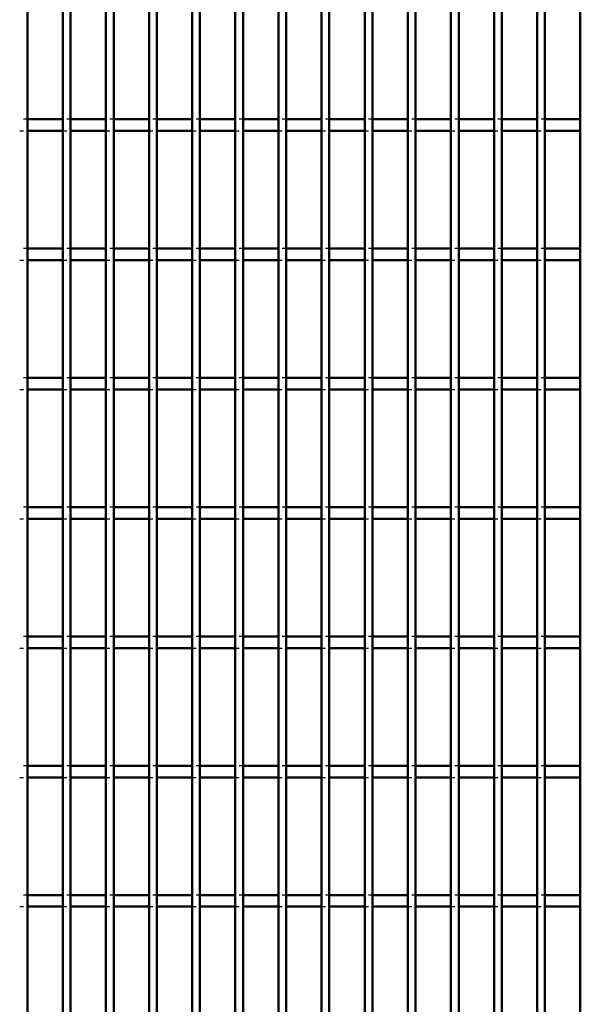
# Model space of a CAD drawing. Header units: millimetres. Extents: x -846 to 505, y -500 to 878.
# Tile 9 of 29: x -468 to -323, y 140 to 394. Entities that reach past the tile are written whole.
import ezdxf

# ---------------------------------------------------------------- set-up
doc = ezdxf.new("R2010")
doc.units = ezdxf.units.MM
doc.linetypes.add('Dashed', pattern=[2, 1, -1])
doc.layers.add('AM_0', color=7, linetype='Continuous', lineweight=50)
doc.layers.add('AM_9', color=6, linetype='Dashed', lineweight=25)

# ---------------------------------------------------------------- blocks, each defined once
blk = doc.blocks.new('5_tat5tb3zrdp0q79feccs27g0m________0_in_LPPX423303311311100010003500_4')
at = {"layer": 'AM_0'}
blk.add_line((-465.62, -497), (-465.62, 497), dxfattribs=at)
blk = doc.blocks.new('6_ufeitl36gahhq5mge24rakijn________0_in_LPPX423303311311100010003500_4')
at = {"layer": 'AM_0'}
for p, q in [((-456.51, -497), (-456.51, 497)), ((-454.51, -497), (-454.51, 497))]:
    blk.add_line(p, q, dxfattribs=at)
blk = doc.blocks.new('7_uor9gjpnyjjpnd33b7xa0rlae________0_in_LPPX423303311311100010003500_4')
at = {"layer": 'AM_0'}
for p, q in [((-445.4, -497), (-445.4, 497)), ((-443.4, -497), (-443.4, 497))]:
    blk.add_line(p, q, dxfattribs=at)
blk = doc.blocks.new('8_i7eyjur96ugrrdsy3o00ch2va________0_in_LPPX423303311311100010003500_4')
at = {"layer": 'AM_0'}
for p, q in [((-434.29, -497), (-434.29, 497)), ((-432.29, -497), (-432.29, 497))]:
    blk.add_line(p, q, dxfattribs=at)
blk = doc.blocks.new('9_1zrtuo6ay31r4gadnk92mrhqb________0_in_LPPX423303311311100010003500_4')
at = {"layer": 'AM_0'}
for p, q in [((-423.18, -497), (-423.18, 497)), ((-421.18, -497), (-421.18, 497))]:
    blk.add_line(p, q, dxfattribs=at)
blk = doc.blocks.new('10_swj8tdlw5hgr16z2het1sgh6f________0_in_LPPX423303311311100010003500_4')
at = {"layer": 'AM_0'}
for p, q in [((-412.07, -497), (-412.07, 497)), ((-410.07, -497), (-410.07, 497))]:
    blk.add_line(p, q, dxfattribs=at)
blk = doc.blocks.new('11_6mkaf3lpj9fvmy4w8yrwyeeoe________0_in_LPPX423303311311100010003500_4')
at = {"layer": 'AM_0'}
for p, q in [((-400.96, -497), (-400.96, 497)), ((-398.96, -497), (-398.96, 497))]:
    blk.add_line(p, q, dxfattribs=at)
blk = doc.blocks.new('12_5tso2u1pecrkvzsm97kg6r63h________0_in_LPPX423303311311100010003500_4')
at = {"layer": 'AM_0'}
for p, q in [((-389.85, -497), (-389.85, 497)), ((-387.85, -497), (-387.85, 497))]:
    blk.add_line(p, q, dxfattribs=at)
blk = doc.blocks.new('13_53adqr4g2cac5vzsrg1505qlv________0_in_LPPX423303311311100010003500_4')
at = {"layer": 'AM_0'}
for p, q in [((-378.74, -497), (-378.74, 497)), ((-376.74, -497), (-376.74, 497))]:
    blk.add_line(p, q, dxfattribs=at)
blk = doc.blocks.new('14_1c8nxvxsrb7kslvmqq4iir6ca________0_in_LPPX423303311311100010003500_4')
at = {"layer": 'AM_0'}
for p, q in [((-367.63, -497), (-367.63, 497)), ((-365.63, -497), (-365.63, 497))]:
    blk.add_line(p, q, dxfattribs=at)
blk = doc.blocks.new('15_en7yjip8ro9lc1iu7qbai0k9p________0_in_LPPX423303311311100010003500_4')
at = {"layer": 'AM_0'}
for p, q in [((-356.52, -497), (-356.52, 497)), ((-354.52, -497), (-354.52, 497))]:
    blk.add_line(p, q, dxfattribs=at)
blk = doc.blocks.new('16_od5ng0lpcvl0kcb2te05bnjsg________0_in_LPPX423303311311100010003500_4')
at = {"layer": 'AM_0'}
for p, q in [((-345.41, -497), (-345.41, 497)), ((-343.41, -497), (-343.41, 497))]:
    blk.add_line(p, q, dxfattribs=at)
blk = doc.blocks.new('17_oew3ajrt2cht2x83rajw3du9f________0_in_LPPX423303311311100010003500_4')
at = {"layer": 'AM_0'}
for p, q in [((-334.3, -497), (-334.3, 497)), ((-332.3, -497), (-332.3, 497))]:
    blk.add_line(p, q, dxfattribs=at)
blk = doc.blocks.new('18_x4pov1a4flwqliqaw0g93btyg________0_in_LPPX423303311311100010003500_4')
at = {"layer": 'AM_0'}
blk.add_line((-323.19, -497), (-323.19, 497), dxfattribs=at)
blk = doc.blocks.new('112_xcwzxzj7wooqxmb3ynpk14btb________0_in_LPPX423303311311100010003500_4')
at = {"layer": 'AM_0'}
for p, q in [((-456.51, 168.15), (-465.62, 168.15)), ((-465.62, 165.15), (-465.62, 168.15)), ((-456.51, 168.15), (-456.51, 165.15)), ((-454.51, 165.15), (-454.51, 168.15)), ((-445.4, 168.15), (-454.51, 168.15)), ((-445.4, 168.15), (-445.4, 165.15)), ((-443.4, 165.15), (-443.4, 168.15)), ((-434.29, 168.15), (-443.4, 168.15)), ((-434.29, 168.15), (-434.29, 165.15)), ((-423.18, 168.15), (-432.29, 168.15)), ((-432.29, 165.15), (-432.29, 168.15)), ((-423.18, 168.15), (-423.18, 165.15)), ((-421.18, 165.15), (-421.18, 168.15)), ((-412.07, 168.15), (-421.18, 168.15)), ((-412.07, 168.15), (-412.07, 165.15)), ((-410.07, 165.15), (-410.07, 168.15)), ((-400.96, 168.15), (-410.07, 168.15)), ((-400.96, 168.15), (-400.96, 165.15)), ((-398.96, 165.15), (-398.96, 168.15)), ((-389.85, 168.15), (-398.96, 168.15)), ((-389.85, 168.15), (-389.85, 165.15)), ((-387.85, 165.15), (-387.85, 168.15)), ((-378.74, 168.15), (-387.85, 168.15)), ((-378.74, 168.15), (-378.74, 165.15)), ((-376.74, 165.15), (-376.74, 168.15)), ((-367.63, 168.15), (-376.74, 168.15)), ((-367.63, 168.15), (-367.63, 165.15)), ((-365.63, 165.15), (-365.63, 168.15)), ((-356.52, 168.15), (-365.63, 168.15)), ((-356.52, 168.15), (-356.52, 165.15)), ((-354.52, 165.15), (-354.52, 168.15)), ((-345.41, 168.15), (-354.52, 168.15)), ((-345.41, 168.15), (-345.41, 165.15)), ((-334.3, 168.15), (-343.41, 168.15)), ((-343.41, 165.15), (-343.41, 168.15)), ((-334.3, 168.15), (-334.3, 165.15)), ((-332.3, 165.15), (-332.3, 168.15)), ((-323.19, 168.15), (-332.3, 168.15)), ((-323.19, 168.15), (-323.19, 165.15)), ((-456.51, 165.15), (-465.62, 165.15)), ((-445.4, 165.15), (-454.51, 165.15)), ((-434.29, 165.15), (-443.4, 165.15)), ((-423.18, 165.15), (-432.29, 165.15)), ((-412.07, 165.15), (-421.18, 165.15)), ((-400.96, 165.15), (-410.07, 165.15)), ((-389.85, 165.15), (-398.96, 165.15)), ((-378.74, 165.15), (-387.85, 165.15)), ((-367.63, 165.15), (-376.74, 165.15)), ((-356.52, 165.15), (-365.63, 165.15)), ((-345.41, 165.15), (-354.52, 165.15)), ((-334.3, 165.15), (-343.41, 165.15)), ((-323.19, 165.15), (-332.3, 165.15))]:
    blk.add_line(p, q, dxfattribs=at)
at = {"layer": 'AM_9'}
for p, q in [((-465.62, 168.15), (-467.62, 168.15)), ((-454.51, 168.15), (-456.51, 168.15)), ((-443.4, 168.15), (-445.4, 168.15)), ((-432.29, 168.15), (-434.29, 168.15)), ((-421.18, 168.15), (-423.18, 168.15)), ((-410.07, 168.15), (-412.07, 168.15)), ((-398.96, 168.15), (-400.96, 168.15)), ((-387.85, 168.15), (-389.85, 168.15)), ((-376.74, 168.15), (-378.74, 168.15)), ((-365.63, 168.15), (-367.63, 168.15)), ((-354.52, 168.15), (-356.52, 168.15)), ((-343.41, 168.15), (-345.41, 168.15)), ((-332.3, 168.15), (-334.3, 168.15)), ((-467.62, 165.15), (-465.62, 165.15)), ((-456.51, 165.15), (-454.51, 165.15)), ((-445.4, 165.15), (-443.4, 165.15)), ((-434.29, 165.15), (-432.29, 165.15)), ((-423.18, 165.15), (-421.18, 165.15)), ((-412.07, 165.15), (-410.07, 165.15)), ((-400.96, 165.15), (-398.96, 165.15)), ((-389.85, 165.15), (-387.85, 165.15)), ((-378.74, 165.15), (-376.74, 165.15)), ((-367.63, 165.15), (-365.63, 165.15)), ((-356.52, 165.15), (-354.52, 165.15)), ((-345.41, 165.15), (-343.41, 165.15)), ((-334.3, 165.15), (-332.3, 165.15))]:
    blk.add_line(p, q, dxfattribs=at)
blk = doc.blocks.new('113_m4zr8jmioo1lw72qawcv8qqoj________0_in_LPPX423303311311100010003500_4')
at = {"layer": 'AM_0'}
for p, q in [((-456.51, 201.48), (-465.62, 201.48)), ((-465.62, 198.48), (-465.62, 201.48)), ((-456.51, 201.48), (-456.51, 198.48)), ((-454.51, 198.48), (-454.51, 201.48)), ((-445.4, 201.48), (-454.51, 201.48)), ((-445.4, 201.48), (-445.4, 198.48)), ((-443.4, 198.48), (-443.4, 201.48)), ((-434.29, 201.48), (-443.4, 201.48)), ((-434.29, 201.48), (-434.29, 198.48)), ((-423.18, 201.48), (-432.29, 201.48)), ((-432.29, 198.48), (-432.29, 201.48)), ((-423.18, 201.48), (-423.18, 198.48)), ((-421.18, 198.48), (-421.18, 201.48)), ((-412.07, 201.48), (-421.18, 201.48)), ((-412.07, 201.48), (-412.07, 198.48)), ((-410.07, 198.48), (-410.07, 201.48)), ((-400.96, 201.48), (-410.07, 201.48)), ((-400.96, 201.48), (-400.96, 198.48)), ((-398.96, 198.48), (-398.96, 201.48)), ((-389.85, 201.48), (-398.96, 201.48)), ((-389.85, 201.48), (-389.85, 198.48)), ((-387.85, 198.48), (-387.85, 201.48)), ((-378.74, 201.48), (-387.85, 201.48)), ((-378.74, 201.48), (-378.74, 198.48)), ((-376.74, 198.48), (-376.74, 201.48)), ((-367.63, 201.48), (-376.74, 201.48)), ((-367.63, 201.48), (-367.63, 198.48)), ((-365.63, 198.48), (-365.63, 201.48)), ((-356.52, 201.48), (-365.63, 201.48)), ((-356.52, 201.48), (-356.52, 198.48)), ((-354.52, 198.48), (-354.52, 201.48)), ((-345.41, 201.48), (-354.52, 201.48)), ((-345.41, 201.48), (-345.41, 198.48)), ((-334.3, 201.48), (-343.41, 201.48)), ((-343.41, 198.48), (-343.41, 201.48)), ((-334.3, 201.48), (-334.3, 198.48)), ((-332.3, 198.48), (-332.3, 201.48)), ((-323.19, 201.48), (-332.3, 201.48)), ((-323.19, 201.48), (-323.19, 198.48)), ((-456.51, 198.48), (-465.62, 198.48)), ((-445.4, 198.48), (-454.51, 198.48)), ((-434.29, 198.48), (-443.4, 198.48)), ((-423.18, 198.48), (-432.29, 198.48)), ((-412.07, 198.48), (-421.18, 198.48)), ((-400.96, 198.48), (-410.07, 198.48)), ((-389.85, 198.48), (-398.96, 198.48)), ((-378.74, 198.48), (-387.85, 198.48)), ((-367.63, 198.48), (-376.74, 198.48)), ((-356.52, 198.48), (-365.63, 198.48)), ((-345.41, 198.48), (-354.52, 198.48)), ((-334.3, 198.48), (-343.41, 198.48)), ((-323.19, 198.48), (-332.3, 198.48))]:
    blk.add_line(p, q, dxfattribs=at)
at = {"layer": 'AM_9'}
for p, q in [((-465.62, 201.48), (-467.62, 201.48)), ((-454.51, 201.48), (-456.51, 201.48)), ((-443.4, 201.48), (-445.4, 201.48)), ((-432.29, 201.48), (-434.29, 201.48)), ((-421.18, 201.48), (-423.18, 201.48)), ((-410.07, 201.48), (-412.07, 201.48)), ((-398.96, 201.48), (-400.96, 201.48)), ((-387.85, 201.48), (-389.85, 201.48)), ((-376.74, 201.48), (-378.74, 201.48)), ((-365.63, 201.48), (-367.63, 201.48)), ((-354.52, 201.48), (-356.52, 201.48)), ((-343.41, 201.48), (-345.41, 201.48)), ((-332.3, 201.48), (-334.3, 201.48)), ((-467.62, 198.48), (-465.62, 198.48)), ((-456.51, 198.48), (-454.51, 198.48)), ((-445.4, 198.48), (-443.4, 198.48)), ((-434.29, 198.48), (-432.29, 198.48)), ((-423.18, 198.48), (-421.18, 198.48)), ((-412.07, 198.48), (-410.07, 198.48)), ((-400.96, 198.48), (-398.96, 198.48)), ((-389.85, 198.48), (-387.85, 198.48)), ((-378.74, 198.48), (-376.74, 198.48)), ((-367.63, 198.48), (-365.63, 198.48)), ((-356.52, 198.48), (-354.52, 198.48)), ((-345.41, 198.48), (-343.41, 198.48)), ((-334.3, 198.48), (-332.3, 198.48))]:
    blk.add_line(p, q, dxfattribs=at)
blk = doc.blocks.new('114_mbbp70p9yyf23cuc0f0ksq40g________0_in_LPPX423303311311100010003500_4')
at = {"layer": 'AM_0'}
for p, q in [((-456.51, 234.81), (-465.62, 234.81)), ((-465.62, 231.81), (-465.62, 234.81)), ((-456.51, 234.81), (-456.51, 231.81)), ((-454.51, 231.81), (-454.51, 234.81)), ((-445.4, 234.81), (-454.51, 234.81)), ((-445.4, 234.81), (-445.4, 231.81)), ((-443.4, 231.81), (-443.4, 234.81)), ((-434.29, 234.81), (-443.4, 234.81)), ((-434.29, 234.81), (-434.29, 231.81)), ((-423.18, 234.81), (-432.29, 234.81)), ((-432.29, 231.81), (-432.29, 234.81)), ((-423.18, 234.81), (-423.18, 231.81)), ((-421.18, 231.81), (-421.18, 234.81)), ((-412.07, 234.81), (-421.18, 234.81)), ((-412.07, 234.81), (-412.07, 231.81)), ((-410.07, 231.81), (-410.07, 234.81)), ((-400.96, 234.81), (-410.07, 234.81)), ((-400.96, 234.81), (-400.96, 231.81)), ((-398.96, 231.81), (-398.96, 234.81)), ((-389.85, 234.81), (-398.96, 234.81)), ((-389.85, 234.81), (-389.85, 231.81)), ((-387.85, 231.81), (-387.85, 234.81)), ((-378.74, 234.81), (-387.85, 234.81)), ((-378.74, 234.81), (-378.74, 231.81)), ((-376.74, 231.81), (-376.74, 234.81)), ((-367.63, 234.81), (-376.74, 234.81)), ((-367.63, 234.81), (-367.63, 231.81)), ((-365.63, 231.81), (-365.63, 234.81)), ((-356.52, 234.81), (-365.63, 234.81)), ((-356.52, 234.81), (-356.52, 231.81)), ((-354.52, 231.81), (-354.52, 234.81)), ((-345.41, 234.81), (-354.52, 234.81)), ((-345.41, 234.81), (-345.41, 231.81)), ((-334.3, 234.81), (-343.41, 234.81)), ((-343.41, 231.81), (-343.41, 234.81)), ((-334.3, 234.81), (-334.3, 231.81)), ((-332.3, 231.81), (-332.3, 234.81)), ((-323.19, 234.81), (-332.3, 234.81)), ((-323.19, 234.81), (-323.19, 231.81)), ((-456.51, 231.81), (-465.62, 231.81)), ((-445.4, 231.81), (-454.51, 231.81)), ((-434.29, 231.81), (-443.4, 231.81)), ((-423.18, 231.81), (-432.29, 231.81)), ((-412.07, 231.81), (-421.18, 231.81)), ((-400.96, 231.81), (-410.07, 231.81)), ((-389.85, 231.81), (-398.96, 231.81)), ((-378.74, 231.81), (-387.85, 231.81)), ((-367.63, 231.81), (-376.74, 231.81)), ((-356.52, 231.81), (-365.63, 231.81)), ((-345.41, 231.81), (-354.52, 231.81)), ((-334.3, 231.81), (-343.41, 231.81)), ((-323.19, 231.81), (-332.3, 231.81))]:
    blk.add_line(p, q, dxfattribs=at)
at = {"layer": 'AM_9'}
for p, q in [((-465.62, 234.81), (-467.62, 234.81)), ((-454.51, 234.81), (-456.51, 234.81)), ((-443.4, 234.81), (-445.4, 234.81)), ((-432.29, 234.81), (-434.29, 234.81)), ((-421.18, 234.81), (-423.18, 234.81)), ((-410.07, 234.81), (-412.07, 234.81)), ((-398.96, 234.81), (-400.96, 234.81)), ((-387.85, 234.81), (-389.85, 234.81)), ((-376.74, 234.81), (-378.74, 234.81)), ((-365.63, 234.81), (-367.63, 234.81)), ((-354.52, 234.81), (-356.52, 234.81)), ((-343.41, 234.81), (-345.41, 234.81)), ((-332.3, 234.81), (-334.3, 234.81)), ((-467.62, 231.81), (-465.62, 231.81)), ((-456.51, 231.81), (-454.51, 231.81)), ((-445.4, 231.81), (-443.4, 231.81)), ((-434.29, 231.81), (-432.29, 231.81)), ((-423.18, 231.81), (-421.18, 231.81)), ((-412.07, 231.81), (-410.07, 231.81)), ((-400.96, 231.81), (-398.96, 231.81)), ((-389.85, 231.81), (-387.85, 231.81)), ((-378.74, 231.81), (-376.74, 231.81)), ((-367.63, 231.81), (-365.63, 231.81)), ((-356.52, 231.81), (-354.52, 231.81)), ((-345.41, 231.81), (-343.41, 231.81)), ((-334.3, 231.81), (-332.3, 231.81))]:
    blk.add_line(p, q, dxfattribs=at)
blk = doc.blocks.new('115_7ocpivrz2vq4bwftea7zy0tpe________0_in_LPPX423303311311100010003500_4')
at = {"layer": 'AM_0'}
for p, q in [((-456.51, 268.14), (-465.62, 268.14)), ((-465.62, 265.14), (-465.62, 268.14)), ((-456.51, 268.14), (-456.51, 265.14)), ((-454.51, 265.14), (-454.51, 268.14)), ((-445.4, 268.14), (-454.51, 268.14)), ((-445.4, 268.14), (-445.4, 265.14)), ((-443.4, 265.14), (-443.4, 268.14)), ((-434.29, 268.14), (-443.4, 268.14)), ((-434.29, 268.14), (-434.29, 265.14)), ((-423.18, 268.14), (-432.29, 268.14)), ((-432.29, 265.14), (-432.29, 268.14)), ((-423.18, 268.14), (-423.18, 265.14)), ((-421.18, 265.14), (-421.18, 268.14)), ((-412.07, 268.14), (-421.18, 268.14)), ((-412.07, 268.14), (-412.07, 265.14)), ((-410.07, 265.14), (-410.07, 268.14)), ((-400.96, 268.14), (-410.07, 268.14)), ((-400.96, 268.14), (-400.96, 265.14)), ((-398.96, 265.14), (-398.96, 268.14)), ((-389.85, 268.14), (-398.96, 268.14)), ((-389.85, 268.14), (-389.85, 265.14)), ((-387.85, 265.14), (-387.85, 268.14)), ((-378.74, 268.14), (-387.85, 268.14)), ((-378.74, 268.14), (-378.74, 265.14)), ((-376.74, 265.14), (-376.74, 268.14)), ((-367.63, 268.14), (-376.74, 268.14)), ((-367.63, 268.14), (-367.63, 265.14)), ((-365.63, 265.14), (-365.63, 268.14)), ((-356.52, 268.14), (-365.63, 268.14)), ((-356.52, 268.14), (-356.52, 265.14)), ((-354.52, 265.14), (-354.52, 268.14)), ((-345.41, 268.14), (-354.52, 268.14)), ((-345.41, 268.14), (-345.41, 265.14)), ((-334.3, 268.14), (-343.41, 268.14)), ((-343.41, 265.14), (-343.41, 268.14)), ((-334.3, 268.14), (-334.3, 265.14)), ((-332.3, 265.14), (-332.3, 268.14)), ((-323.19, 268.14), (-332.3, 268.14)), ((-323.19, 268.14), (-323.19, 265.14)), ((-456.51, 265.14), (-465.62, 265.14)), ((-445.4, 265.14), (-454.51, 265.14)), ((-434.29, 265.14), (-443.4, 265.14)), ((-423.18, 265.14), (-432.29, 265.14)), ((-412.07, 265.14), (-421.18, 265.14)), ((-400.96, 265.14), (-410.07, 265.14)), ((-389.85, 265.14), (-398.96, 265.14)), ((-378.74, 265.14), (-387.85, 265.14)), ((-367.63, 265.14), (-376.74, 265.14)), ((-356.52, 265.14), (-365.63, 265.14)), ((-345.41, 265.14), (-354.52, 265.14)), ((-334.3, 265.14), (-343.41, 265.14)), ((-323.19, 265.14), (-332.3, 265.14))]:
    blk.add_line(p, q, dxfattribs=at)
at = {"layer": 'AM_9'}
for p, q in [((-465.62, 268.14), (-467.62, 268.14)), ((-454.51, 268.14), (-456.51, 268.14)), ((-443.4, 268.14), (-445.4, 268.14)), ((-432.29, 268.14), (-434.29, 268.14)), ((-421.18, 268.14), (-423.18, 268.14)), ((-410.07, 268.14), (-412.07, 268.14)), ((-398.96, 268.14), (-400.96, 268.14)), ((-387.85, 268.14), (-389.85, 268.14)), ((-376.74, 268.14), (-378.74, 268.14)), ((-365.63, 268.14), (-367.63, 268.14)), ((-354.52, 268.14), (-356.52, 268.14)), ((-343.41, 268.14), (-345.41, 268.14)), ((-332.3, 268.14), (-334.3, 268.14)), ((-467.62, 265.14), (-465.62, 265.14)), ((-456.51, 265.14), (-454.51, 265.14)), ((-445.4, 265.14), (-443.4, 265.14)), ((-434.29, 265.14), (-432.29, 265.14)), ((-423.18, 265.14), (-421.18, 265.14)), ((-412.07, 265.14), (-410.07, 265.14)), ((-400.96, 265.14), (-398.96, 265.14)), ((-389.85, 265.14), (-387.85, 265.14)), ((-378.74, 265.14), (-376.74, 265.14)), ((-367.63, 265.14), (-365.63, 265.14)), ((-356.52, 265.14), (-354.52, 265.14)), ((-345.41, 265.14), (-343.41, 265.14)), ((-334.3, 265.14), (-332.3, 265.14))]:
    blk.add_line(p, q, dxfattribs=at)
blk = doc.blocks.new('116_njroviz6vi8vx5ofusodnys9a________0_in_LPPX423303311311100010003500_4')
at = {"layer": 'AM_0'}
for p, q in [((-456.51, 301.47), (-465.62, 301.47)), ((-465.62, 298.47), (-465.62, 301.47)), ((-456.51, 301.47), (-456.51, 298.47)), ((-454.51, 298.47), (-454.51, 301.47)), ((-445.4, 301.47), (-454.51, 301.47)), ((-445.4, 301.47), (-445.4, 298.47)), ((-443.4, 298.47), (-443.4, 301.47)), ((-434.29, 301.47), (-443.4, 301.47)), ((-434.29, 301.47), (-434.29, 298.47)), ((-423.18, 301.47), (-432.29, 301.47)), ((-432.29, 298.47), (-432.29, 301.47)), ((-423.18, 301.47), (-423.18, 298.47)), ((-421.18, 298.47), (-421.18, 301.47)), ((-412.07, 301.47), (-421.18, 301.47)), ((-412.07, 301.47), (-412.07, 298.47)), ((-410.07, 298.47), (-410.07, 301.47)), ((-400.96, 301.47), (-410.07, 301.47)), ((-400.96, 301.47), (-400.96, 298.47)), ((-398.96, 298.47), (-398.96, 301.47)), ((-389.85, 301.47), (-398.96, 301.47)), ((-389.85, 301.47), (-389.85, 298.47)), ((-387.85, 298.47), (-387.85, 301.47)), ((-378.74, 301.47), (-387.85, 301.47)), ((-378.74, 301.47), (-378.74, 298.47)), ((-376.74, 298.47), (-376.74, 301.47)), ((-367.63, 301.47), (-376.74, 301.47)), ((-367.63, 301.47), (-367.63, 298.47)), ((-365.63, 298.47), (-365.63, 301.47)), ((-356.52, 301.47), (-365.63, 301.47)), ((-356.52, 301.47), (-356.52, 298.47)), ((-354.52, 298.47), (-354.52, 301.47)), ((-345.41, 301.47), (-354.52, 301.47)), ((-345.41, 301.47), (-345.41, 298.47)), ((-334.3, 301.47), (-343.41, 301.47)), ((-343.41, 298.47), (-343.41, 301.47)), ((-334.3, 301.47), (-334.3, 298.47)), ((-332.3, 298.47), (-332.3, 301.47)), ((-323.19, 301.47), (-332.3, 301.47)), ((-323.19, 301.47), (-323.19, 298.47)), ((-456.51, 298.47), (-465.62, 298.47)), ((-445.4, 298.47), (-454.51, 298.47)), ((-434.29, 298.47), (-443.4, 298.47)), ((-423.18, 298.47), (-432.29, 298.47)), ((-412.07, 298.47), (-421.18, 298.47)), ((-400.96, 298.47), (-410.07, 298.47)), ((-389.85, 298.47), (-398.96, 298.47)), ((-378.74, 298.47), (-387.85, 298.47)), ((-367.63, 298.47), (-376.74, 298.47)), ((-356.52, 298.47), (-365.63, 298.47)), ((-345.41, 298.47), (-354.52, 298.47)), ((-334.3, 298.47), (-343.41, 298.47)), ((-323.19, 298.47), (-332.3, 298.47))]:
    blk.add_line(p, q, dxfattribs=at)
at = {"layer": 'AM_9'}
for p, q in [((-465.62, 301.47), (-467.62, 301.47)), ((-454.51, 301.47), (-456.51, 301.47)), ((-443.4, 301.47), (-445.4, 301.47)), ((-432.29, 301.47), (-434.29, 301.47)), ((-421.18, 301.47), (-423.18, 301.47)), ((-410.07, 301.47), (-412.07, 301.47)), ((-398.96, 301.47), (-400.96, 301.47)), ((-387.85, 301.47), (-389.85, 301.47)), ((-376.74, 301.47), (-378.74, 301.47)), ((-365.63, 301.47), (-367.63, 301.47)), ((-354.52, 301.47), (-356.52, 301.47)), ((-343.41, 301.47), (-345.41, 301.47)), ((-332.3, 301.47), (-334.3, 301.47)), ((-467.62, 298.47), (-465.62, 298.47)), ((-456.51, 298.47), (-454.51, 298.47)), ((-445.4, 298.47), (-443.4, 298.47)), ((-434.29, 298.47), (-432.29, 298.47)), ((-423.18, 298.47), (-421.18, 298.47)), ((-412.07, 298.47), (-410.07, 298.47)), ((-400.96, 298.47), (-398.96, 298.47)), ((-389.85, 298.47), (-387.85, 298.47)), ((-378.74, 298.47), (-376.74, 298.47)), ((-367.63, 298.47), (-365.63, 298.47)), ((-356.52, 298.47), (-354.52, 298.47)), ((-345.41, 298.47), (-343.41, 298.47)), ((-334.3, 298.47), (-332.3, 298.47))]:
    blk.add_line(p, q, dxfattribs=at)
blk = doc.blocks.new('117_y4c8yeuo8ld293wz5vl1lfylt________0_in_LPPX423303311311100010003500_4')
at = {"layer": 'AM_0'}
for p, q in [((-456.51, 334.8), (-465.62, 334.8)), ((-465.62, 331.8), (-465.62, 334.8)), ((-456.51, 334.8), (-456.51, 331.8)), ((-454.51, 331.8), (-454.51, 334.8)), ((-445.4, 334.8), (-454.51, 334.8)), ((-445.4, 334.8), (-445.4, 331.8)), ((-443.4, 331.8), (-443.4, 334.8)), ((-434.29, 334.8), (-443.4, 334.8)), ((-434.29, 334.8), (-434.29, 331.8)), ((-423.18, 334.8), (-432.29, 334.8)), ((-432.29, 331.8), (-432.29, 334.8)), ((-423.18, 334.8), (-423.18, 331.8)), ((-421.18, 331.8), (-421.18, 334.8)), ((-412.07, 334.8), (-421.18, 334.8)), ((-412.07, 334.8), (-412.07, 331.8)), ((-410.07, 331.8), (-410.07, 334.8)), ((-400.96, 334.8), (-410.07, 334.8)), ((-400.96, 334.8), (-400.96, 331.8)), ((-398.96, 331.8), (-398.96, 334.8)), ((-389.85, 334.8), (-398.96, 334.8)), ((-389.85, 334.8), (-389.85, 331.8)), ((-387.85, 331.8), (-387.85, 334.8)), ((-378.74, 334.8), (-387.85, 334.8)), ((-378.74, 334.8), (-378.74, 331.8)), ((-376.74, 331.8), (-376.74, 334.8)), ((-367.63, 334.8), (-376.74, 334.8)), ((-367.63, 334.8), (-367.63, 331.8)), ((-365.63, 331.8), (-365.63, 334.8)), ((-356.52, 334.8), (-365.63, 334.8)), ((-356.52, 334.8), (-356.52, 331.8)), ((-354.52, 331.8), (-354.52, 334.8)), ((-345.41, 334.8), (-354.52, 334.8)), ((-345.41, 334.8), (-345.41, 331.8)), ((-334.3, 334.8), (-343.41, 334.8)), ((-343.41, 331.8), (-343.41, 334.8)), ((-334.3, 334.8), (-334.3, 331.8)), ((-332.3, 331.8), (-332.3, 334.8)), ((-323.19, 334.8), (-332.3, 334.8)), ((-323.19, 334.8), (-323.19, 331.8)), ((-456.51, 331.8), (-465.62, 331.8)), ((-445.4, 331.8), (-454.51, 331.8)), ((-434.29, 331.8), (-443.4, 331.8)), ((-423.18, 331.8), (-432.29, 331.8)), ((-412.07, 331.8), (-421.18, 331.8)), ((-400.96, 331.8), (-410.07, 331.8)), ((-389.85, 331.8), (-398.96, 331.8)), ((-378.74, 331.8), (-387.85, 331.8)), ((-367.63, 331.8), (-376.74, 331.8)), ((-356.52, 331.8), (-365.63, 331.8)), ((-345.41, 331.8), (-354.52, 331.8)), ((-334.3, 331.8), (-343.41, 331.8)), ((-323.19, 331.8), (-332.3, 331.8))]:
    blk.add_line(p, q, dxfattribs=at)
at = {"layer": 'AM_9'}
for p, q in [((-465.62, 334.8), (-467.62, 334.8)), ((-454.51, 334.8), (-456.51, 334.8)), ((-443.4, 334.8), (-445.4, 334.8)), ((-432.29, 334.8), (-434.29, 334.8)), ((-421.18, 334.8), (-423.18, 334.8)), ((-410.07, 334.8), (-412.07, 334.8)), ((-398.96, 334.8), (-400.96, 334.8)), ((-387.85, 334.8), (-389.85, 334.8)), ((-376.74, 334.8), (-378.74, 334.8)), ((-365.63, 334.8), (-367.63, 334.8)), ((-354.52, 334.8), (-356.52, 334.8)), ((-343.41, 334.8), (-345.41, 334.8)), ((-332.3, 334.8), (-334.3, 334.8)), ((-467.62, 331.8), (-465.62, 331.8)), ((-456.51, 331.8), (-454.51, 331.8)), ((-445.4, 331.8), (-443.4, 331.8)), ((-434.29, 331.8), (-432.29, 331.8)), ((-423.18, 331.8), (-421.18, 331.8)), ((-412.07, 331.8), (-410.07, 331.8)), ((-400.96, 331.8), (-398.96, 331.8)), ((-389.85, 331.8), (-387.85, 331.8)), ((-378.74, 331.8), (-376.74, 331.8)), ((-367.63, 331.8), (-365.63, 331.8)), ((-356.52, 331.8), (-354.52, 331.8)), ((-345.41, 331.8), (-343.41, 331.8)), ((-334.3, 331.8), (-332.3, 331.8))]:
    blk.add_line(p, q, dxfattribs=at)
blk = doc.blocks.new('118_t48wuiyq8skky0j0n3a6rgr3j________0_in_LPPX423303311311100010003500_4')
at = {"layer": 'AM_0'}
for p, q in [((-456.51, 368.13), (-465.62, 368.13)), ((-465.62, 365.13), (-465.62, 368.13)), ((-456.51, 368.13), (-456.51, 365.13)), ((-454.51, 365.13), (-454.51, 368.13)), ((-445.4, 368.13), (-454.51, 368.13)), ((-445.4, 368.13), (-445.4, 365.13)), ((-443.4, 365.13), (-443.4, 368.13)), ((-434.29, 368.13), (-443.4, 368.13)), ((-434.29, 368.13), (-434.29, 365.13)), ((-423.18, 368.13), (-432.29, 368.13)), ((-432.29, 365.13), (-432.29, 368.13)), ((-423.18, 368.13), (-423.18, 365.13)), ((-421.18, 365.13), (-421.18, 368.13)), ((-412.07, 368.13), (-421.18, 368.13)), ((-412.07, 368.13), (-412.07, 365.13)), ((-410.07, 365.13), (-410.07, 368.13)), ((-400.96, 368.13), (-410.07, 368.13)), ((-400.96, 368.13), (-400.96, 365.13)), ((-398.96, 365.13), (-398.96, 368.13)), ((-389.85, 368.13), (-398.96, 368.13)), ((-389.85, 368.13), (-389.85, 365.13)), ((-387.85, 365.13), (-387.85, 368.13)), ((-378.74, 368.13), (-387.85, 368.13)), ((-378.74, 368.13), (-378.74, 365.13)), ((-376.74, 365.13), (-376.74, 368.13)), ((-367.63, 368.13), (-376.74, 368.13)), ((-367.63, 368.13), (-367.63, 365.13)), ((-365.63, 365.13), (-365.63, 368.13)), ((-356.52, 368.13), (-365.63, 368.13)), ((-356.52, 368.13), (-356.52, 365.13)), ((-354.52, 365.13), (-354.52, 368.13)), ((-345.41, 368.13), (-354.52, 368.13)), ((-345.41, 368.13), (-345.41, 365.13)), ((-334.3, 368.13), (-343.41, 368.13)), ((-343.41, 365.13), (-343.41, 368.13)), ((-334.3, 368.13), (-334.3, 365.13)), ((-332.3, 365.13), (-332.3, 368.13)), ((-323.19, 368.13), (-332.3, 368.13)), ((-323.19, 368.13), (-323.19, 365.13)), ((-456.51, 365.13), (-465.62, 365.13)), ((-445.4, 365.13), (-454.51, 365.13)), ((-434.29, 365.13), (-443.4, 365.13)), ((-423.18, 365.13), (-432.29, 365.13)), ((-412.07, 365.13), (-421.18, 365.13)), ((-400.96, 365.13), (-410.07, 365.13)), ((-389.85, 365.13), (-398.96, 365.13)), ((-378.74, 365.13), (-387.85, 365.13)), ((-367.63, 365.13), (-376.74, 365.13)), ((-356.52, 365.13), (-365.63, 365.13)), ((-345.41, 365.13), (-354.52, 365.13)), ((-334.3, 365.13), (-343.41, 365.13)), ((-323.19, 365.13), (-332.3, 365.13))]:
    blk.add_line(p, q, dxfattribs=at)
at = {"layer": 'AM_9'}
for p, q in [((-465.62, 368.13), (-467.62, 368.13)), ((-454.51, 368.13), (-456.51, 368.13)), ((-443.4, 368.13), (-445.4, 368.13)), ((-432.29, 368.13), (-434.29, 368.13)), ((-421.18, 368.13), (-423.18, 368.13)), ((-410.07, 368.13), (-412.07, 368.13)), ((-398.96, 368.13), (-400.96, 368.13)), ((-387.85, 368.13), (-389.85, 368.13)), ((-376.74, 368.13), (-378.74, 368.13)), ((-365.63, 368.13), (-367.63, 368.13)), ((-354.52, 368.13), (-356.52, 368.13)), ((-343.41, 368.13), (-345.41, 368.13)), ((-332.3, 368.13), (-334.3, 368.13)), ((-467.62, 365.13), (-465.62, 365.13)), ((-456.51, 365.13), (-454.51, 365.13)), ((-445.4, 365.13), (-443.4, 365.13)), ((-434.29, 365.13), (-432.29, 365.13)), ((-423.18, 365.13), (-421.18, 365.13)), ((-412.07, 365.13), (-410.07, 365.13)), ((-400.96, 365.13), (-398.96, 365.13)), ((-389.85, 365.13), (-387.85, 365.13)), ((-378.74, 365.13), (-376.74, 365.13)), ((-367.63, 365.13), (-365.63, 365.13)), ((-356.52, 365.13), (-354.52, 365.13)), ((-345.41, 365.13), (-343.41, 365.13)), ((-334.3, 365.13), (-332.3, 365.13))]:
    blk.add_line(p, q, dxfattribs=at)

msp = doc.modelspace()

# ---------------------------------------------------------------- block references
for name in ['5_tat5tb3zrdp0q79feccs27g0m________0_in_LPPX423303311311100010003500_4', '6_ufeitl36gahhq5mge24rakijn________0_in_LPPX423303311311100010003500_4', '7_uor9gjpnyjjpnd33b7xa0rlae________0_in_LPPX423303311311100010003500_4', '8_i7eyjur96ugrrdsy3o00ch2va________0_in_LPPX423303311311100010003500_4', '9_1zrtuo6ay31r4gadnk92mrhqb________0_in_LPPX423303311311100010003500_4', '10_swj8tdlw5hgr16z2het1sgh6f________0_in_LPPX423303311311100010003500_4', '11_6mkaf3lpj9fvmy4w8yrwyeeoe________0_in_LPPX423303311311100010003500_4', '12_5tso2u1pecrkvzsm97kg6r63h________0_in_LPPX423303311311100010003500_4', '13_53adqr4g2cac5vzsrg1505qlv________0_in_LPPX423303311311100010003500_4', '14_1c8nxvxsrb7kslvmqq4iir6ca________0_in_LPPX423303311311100010003500_4', '15_en7yjip8ro9lc1iu7qbai0k9p________0_in_LPPX423303311311100010003500_4', '16_od5ng0lpcvl0kcb2te05bnjsg________0_in_LPPX423303311311100010003500_4', '17_oew3ajrt2cht2x83rajw3du9f________0_in_LPPX423303311311100010003500_4', '18_x4pov1a4flwqliqaw0g93btyg________0_in_LPPX423303311311100010003500_4', '118_t48wuiyq8skky0j0n3a6rgr3j________0_in_LPPX423303311311100010003500_4', '117_y4c8yeuo8ld293wz5vl1lfylt________0_in_LPPX423303311311100010003500_4', '116_njroviz6vi8vx5ofusodnys9a________0_in_LPPX423303311311100010003500_4', '115_7ocpivrz2vq4bwftea7zy0tpe________0_in_LPPX423303311311100010003500_4', '114_mbbp70p9yyf23cuc0f0ksq40g________0_in_LPPX423303311311100010003500_4', '113_m4zr8jmioo1lw72qawcv8qqoj________0_in_LPPX423303311311100010003500_4', '112_xcwzxzj7wooqxmb3ynpk14btb________0_in_LPPX423303311311100010003500_4']:
    msp.add_blockref(name, (0, 0))

doc.saveas('drawing.dxf')
